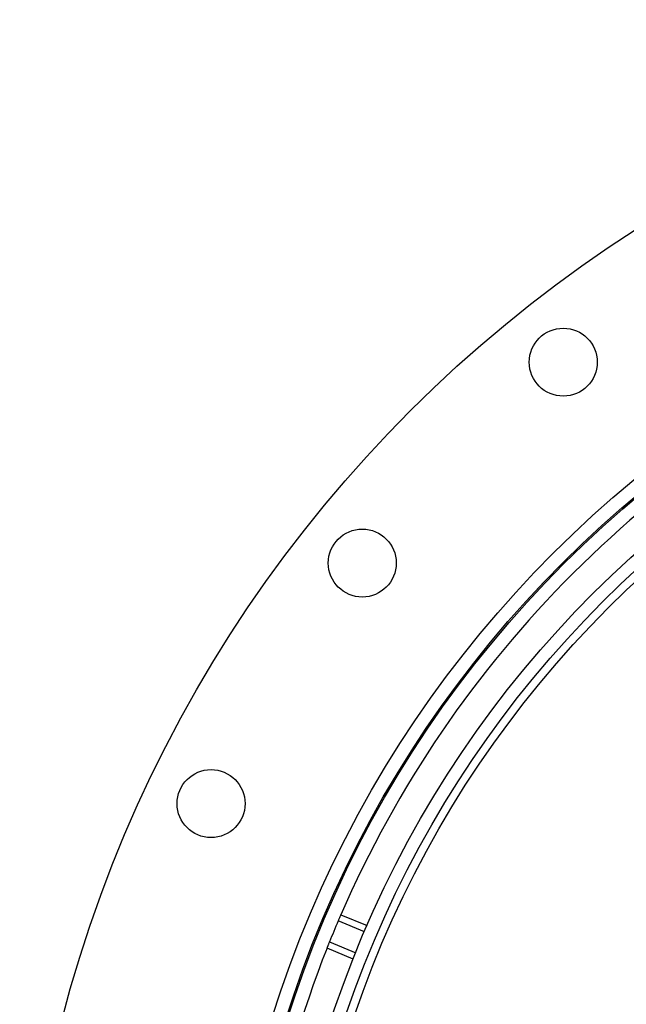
# Model space of a CAD drawing. Header units: millimetres. Extents: x 3239 to 9129, y 3304 to 9194.
# Tile 9 of 12: x 3239 to 4577, y 7021 to 9194. Entities that reach past the tile are written whole.
import ezdxf

# ---------------------------------------------------------------- set-up
doc = ezdxf.new("R2010")
doc.units = ezdxf.units.MM
doc.header["$LTSCALE"] = 5

msp = doc.modelspace()

# ---------------------------------------------------------------- linework, layer by layer
at = {"color": 7, "linetype": 'Continuous', "lineweight": 25}
for p, q in [((3947.3, 7218.7), (4005, 7194.8)), ((3974.4, 7120.9), (3916.7, 7144.8))]:
    msp.add_line(p, q, dxfattribs=at)
at = {"color": 8, "linetype": 'Continuous', "lineweight": 25}
for p, q in [((3999.1, 7181), (3941.4, 7204.9)), ((3922.2, 7158.7), (3980, 7134.8))]:
    msp.add_line(p, q, dxfattribs=at)
at = {"color": 7, "linetype": 'Continuous', "lineweight": 25}
for centre, radius in [((6183.6, 6249.1), 2945), ((6183.6, 6249.1), 2500), ((6183.6, 6249.1), 2470), ((6183.6, 6249.1), 2467), ((6183.6, 6249.1), 2375), ((6183.6, 6249.1), 2346.9), ((6183.6, 6249.1), 2328.7), ((4437.9, 8438.2), 75), ((3994.5, 7994.8), 75), ((3660.9, 7463.9), 75)]:
    msp.add_circle(centre, radius, dxfattribs=at)
for start, end in [(113.4403, 156.5597), (156.9123, 158.0877), (158.4403, 180)]:
    msp.add_arc((6183.6, 6249.1), 2437.5, start, end, dxfattribs=at)
for points, knots in [([(3941.4, 7204.9), (3941.7, 7205.7), (3942.4, 7207.4), (3943.6, 7210.1), (3945, 7213.4), (3946.7, 7217.2), (3947.3, 7218.6), (3947.3, 7218.7), (3947.3, 7218.7)], [0, 0, 0, 0, 0.07449, 0.148613, 0.275874, 0.500914, 0.923768, 1, 1, 1, 1]), ([(3916.7, 7144.8), (3916.8, 7145.1), (3917, 7145.5), (3918.2, 7148.7), (3919.4, 7151.5), (3920.8, 7155), (3921.6, 7157.2), (3922.1, 7158.5), (3922.2, 7158.7)], [0, 0, 0, 0, 0.420918, 0.59041, 0.800304, 0.888882, 0.978271, 1, 1, 1, 1])]:
    msp.add_open_spline(points, degree=3, knots=knots, dxfattribs=at)

doc.saveas('drawing.dxf')
